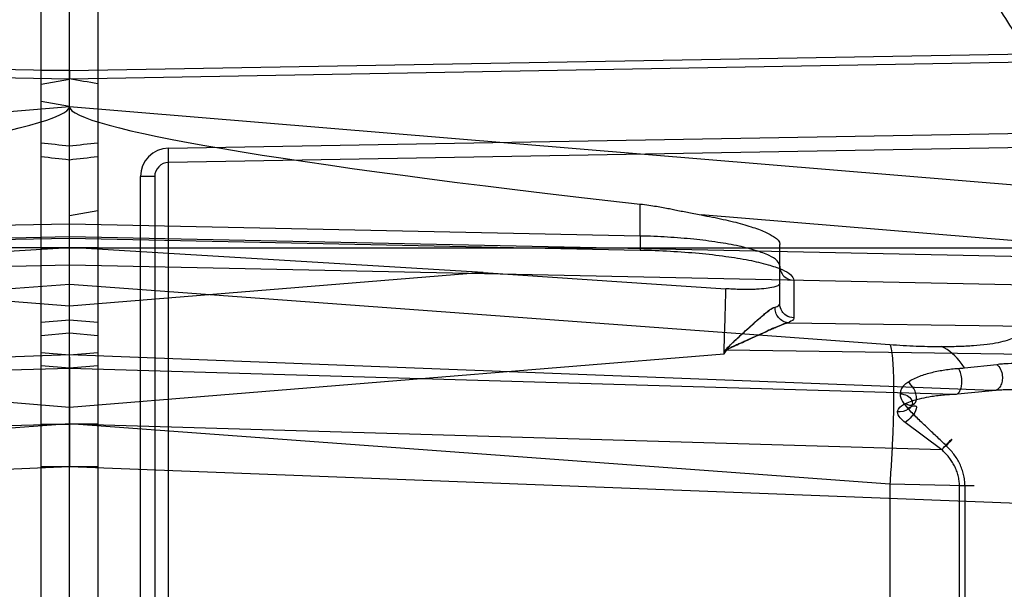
# Model space of a CAD drawing. Header units: millimetres. Extents: x 0 to 297, y 0 to 210.
# Tile 82 of 256: x 143.063 to 143.34, y 93.409 to 93.57. Entities that reach past the tile are written whole.
import ezdxf

# ---------------------------------------------------------------- set-up
doc = ezdxf.new("R2010")
doc.units = ezdxf.units.MM
doc.header["$LTSCALE"] = 16.335
doc.layers.get('0').update_dxf_attribs({"linetype": 'CONTINUOUS'})
for name, color, linetype in [('01_GLOBAL', 7, 'CONTINUOUS'), ('INTFCLR_1', 7, 'CONTINUOUS'), ('INTFCLR_144815', 7, 'CONTINUOUS'), ('INTFCLR_72935', 7, 'CONTINUOUS')]:
    doc.layers.add(name, color=color, linetype=linetype)

msp = doc.modelspace()

# ---------------------------------------------------------------- linework, layer by layer
at = {"color": 7, "linetype": 'Continuous'}
msp.add_circle((144.2368034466, 92.193132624), 3.04, dxfattribs=at)
at = {"color": 9, "linetype": 'Continuous'}
msp.add_arc((144.2368034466, 92.193132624), 3.001038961, 92.9674534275, 177.0325465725, dxfattribs=at)
at = {"layer": '01_GLOBAL', "color": 7, "linetype": 'Continuous'}
msp.add_circle((144.2368034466, 92.193132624), 3.08, dxfattribs=at)
at = {"layer": 'INTFCLR_1', "color": 6, "linetype": 'Continuous'}
for p, q in [((143.076579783, 93.55528370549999), (143.076579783, 94.1293562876)), ((143.068579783, 92.7700561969), (143.068579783, 94.1286563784)), ((143.076579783, 92.76135628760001), (143.076579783, 93.5528861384)), ((143.076579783, 93.54511452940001), (143.068579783, 93.54652514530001)), ((143.1930953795, 93.49845265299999), (143.076579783, 93.5055249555)), ((143.1930953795, 93.49845265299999), (143.2614193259, 93.49389059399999)), ((143.0765809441, 93.4813828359), (143.06858102, 93.4806926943)), ((143.076579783, 93.46829436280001), (143.0765797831, 93.4746901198)), ((143.0765797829, 93.47154780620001), (143.0765797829, 93.46964851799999)), ((143.0765797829, 93.46964851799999), (143.076579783, 93.4660794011)), ((143.076579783, 93.457304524), (143.076579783, 93.46829436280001)), ((143.076579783, 93.4660794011), (143.0765797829, 93.4612703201)), ((143.0765797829, 93.4612703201), (143.0765797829, 93.4558004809)), ((143.076579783, 93.44377818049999), (143.076579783, 93.457304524))]:
    msp.add_line(p, q, dxfattribs=at)
at = {"layer": 'INTFCLR_1', "color": 9, "linetype": 'Continuous'}
for p, q in [((143.0765797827, 93.5552838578), (143.3780296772, 93.56055118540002)), ((143.3780715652, 93.5581536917), (143.076579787, 93.5528861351)), ((143.076579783, 93.55528370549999), (143.068579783, 93.5552837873)), ((143.068579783, 93.5514771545), (143.076579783, 93.5528861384)), ((143.076579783, 93.54511452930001), (143.3449021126, 93.52292941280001)), ((143.1044401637, 93.53342428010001), (143.388165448, 93.5383767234)), ((143.1045099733, 93.5294248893), (143.1044401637, 93.53342428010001)), ((143.4519711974, 93.5354898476), (143.1045099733, 93.5294248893)), ((143.1045099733, 93.2892876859), (143.1045099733, 93.5294248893)), ((143.096579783, 93.2932870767), (143.096579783, 93.5254254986)), ((143.100579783, 93.5254254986), (143.096579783, 93.5254254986)), ((143.100579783, 93.5254254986), (143.100579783, 93.2932870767)), ((143.2372778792, 93.50872794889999), (143.2372778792, 93.5177181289)), ((143.3440660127, 93.5072324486), (143.2543923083, 93.51464674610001)), ((143.2372778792, 93.50872794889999), (143.076579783, 93.5120708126)), ((143.3487194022, 93.50281193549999), (143.0765797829, 93.5084730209)), ((143.076579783, 93.5081321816), (143.2372778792, 93.5047893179)), ((143.2372778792, 93.50872794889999), (143.237264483, 93.504729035)), ((143.068579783, 93.50535628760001), (143.4921648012, 93.50535628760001)), ((143.276579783, 93.48966461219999), (143.276579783, 93.5063604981)), ((143.237264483, 93.504729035), (143.2372778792, 93.5047893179)), ((143.0765797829, 93.50059575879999), (143.3487194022, 93.4949346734)), ((143.1930953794, 93.49845265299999), (143.0765797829, 93.48896404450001)), ((143.0765797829, 93.495162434), (143.3075522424, 93.4782063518)), ((143.2805099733, 93.4962658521), (143.2805099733, 93.4857259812)), ((143.068580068, 93.4844499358), (143.0765800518, 93.4851394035)), ((143.2788106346, 93.4843487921), (143.3487194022, 93.4833248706)), ((143.0685796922, 93.4759826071), (143.0765796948, 93.4752933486)), ((143.076579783, 93.4605782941), (143.2608590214, 93.4755853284)), ((143.3363085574, 93.46528510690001), (143.076579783, 93.4752943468)), ((143.2608590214, 93.4755853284), (143.2617011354, 93.4767221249)), ((143.2617011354, 93.4767221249), (143.3487194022, 93.4754476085)), ((143.0765797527, 93.47154747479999), (143.0685797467, 93.4722366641)), ((143.3285945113, 93.47163466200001), (143.3376501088, 93.4726274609)), ((143.0765797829, 93.47154780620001), (143.3256846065, 93.46424853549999)), ((143.3256846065, 93.46424853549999), (143.3363085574, 93.46528510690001)), ((143.0685797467, 93.4558005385), (143.0765797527, 93.45580042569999)), ((143.3075522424, 93.43896394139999), (143.0765797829, 93.4559200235)), ((143.322161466, 93.4486044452), (143.0765797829, 93.4558004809)), ((143.3221614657, 93.4486044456), (143.3118377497, 93.4562535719)), ((143.0765795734, 93.4437781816), (143.0685795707, 93.4437781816)), ((143.0765801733, 93.44377805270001), (143.0685801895, 93.4437783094)), ((143.376336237, 93.43222638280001), (143.076579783, 93.44377818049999)), ((143.3075522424, 93.43896394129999), (143.3075522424, 93.3797486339)), ((143.3286995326, 93.438447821), (143.3075522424, 93.43896394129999)), ((143.3271539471, 93.3802647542), (143.3271539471, 93.438447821)), ((143.3312935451, 93.438447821), (143.3271539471, 93.438447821)), ((143.3286995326, 93.438447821), (143.3286995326, 93.3802647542))]:
    msp.add_line(p, q, dxfattribs=at)
at = {"layer": 'INTFCLR_1', "color": 7, "linetype": 'Continuous'}
for p, q in [((143.076579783, 93.5536271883), (143.0765797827, 93.5552838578)), ((143.076579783, 93.55528370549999), (143.076579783, 93.5528861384)), ((143.2611437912, 93.4763783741), (143.2610848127, 93.4762708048)), ((143.2615327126, 93.47684684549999), (143.2617011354, 93.4767221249))]:
    msp.add_line(p, q, dxfattribs=at)
at = {"layer": 'INTFCLR_1', "color": 6, "linetype": 'Continuous'}
for radius in [0.4827613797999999, 0.4587930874]:
    msp.add_arc((143.076579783, 93.4093562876), radius, 270, 90.00000002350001, dxfattribs=at)
at = {"layer": 'INTFCLR_1', "color": 9, "linetype": 'Continuous'}
for centre, radius, start, end in [((143.076579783, 93.4093562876), 0.3372409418, 22.4933176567, 89.9999999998), ((142.8734642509, 91.7796497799), 1.766044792, 83.3957093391, 83.6569190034), ((143.104579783, 93.5254254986), 0.008, 91.00000105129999, 179.9999984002), ((142.8402913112, 91.41313511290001), 2.1301170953, 83.6312178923, 83.8476925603), ((143.104579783, 93.5254254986), 0.004, 91.00000006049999, 180.0000000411), ((137.9650720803, 93.6468448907), 5.2985553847, 358.1477669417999, 358.3458032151), ((143.5850940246, 93.3032262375), 0.367200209, 151.7823161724, 152.0054719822), ((143.312095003, 93.6723110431), 0.2013535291, 274.1827350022, 274.7002570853)]:
    msp.add_arc(centre, radius, start, end, dxfattribs=at)
at = {"layer": 'INTFCLR_1', "color": 6, "linetype": 'Continuous'}
msp.add_ellipse((143.3822503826, 93.5198875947), major_axis=(0.3056677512, -0.0252960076), ratio=0.05216603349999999, start_param=-3.137275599, end_param=-2.0606217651, dxfattribs=at)
for points, knots in [([(143.076579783, 93.71611268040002), (143.0795903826, 93.7162409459), (143.0856157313, 93.7164087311), (143.0946569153, 93.7163938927), (143.1036937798, 93.71611257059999), (143.1127183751, 93.71556500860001), (143.1217229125, 93.7147516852), (143.1306995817, 93.71367330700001), (143.1396406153, 93.7123308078), (143.1485382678, 93.7107253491), (143.157384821, 93.70885832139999), (143.1661726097, 93.7067313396), (143.1748940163, 93.70434624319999), (143.1835414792, 93.701705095), (143.1921074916, 93.69881018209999), (143.2005846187, 93.6956640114), (143.2089654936, 93.69226931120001), (143.2172428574, 93.68862901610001), (143.2254096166, 93.68474623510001), (143.2334585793, 93.68062437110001), (143.2413828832, 93.67626692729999), (143.2491754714, 93.6716777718), (143.2568297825, 93.666860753), (143.2643389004, 93.66182021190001), (143.2716964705, 93.6565604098), (143.2788958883, 93.6510860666), (143.2859310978, 93.64540178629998), (143.292795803, 93.6395126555), (143.2994842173, 93.6334236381), (143.3059903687, 93.6271401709), (143.3123087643, 93.6206675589), (143.3184337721, 93.6140115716), (143.3243602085, 93.60717784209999), (143.330082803, 93.60017244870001), (143.3355967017, 93.5930013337), (143.340897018, 93.5856708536), (143.3459792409, 93.5781872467), (143.3508388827, 93.5705571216), (143.355471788, 93.56278700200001), (143.3598738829, 93.55488372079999), (143.3640413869, 93.5468540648), (143.3679706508, 93.538705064), (143.3716582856, 93.5304437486), (143.375101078, 93.5220773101), (143.3782960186, 93.5136130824), (143.3802589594, 93.5079097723), (143.3811981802, 93.5050444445)], [0, 0, 0, 0, 0.0227205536, 0.0454410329, 0.06816134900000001, 0.09088163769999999, 0.1136018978, 0.1363221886, 0.1590426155, 0.1817632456, 0.2044840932, 0.2272051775, 0.2499266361, 0.2726484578, 0.2953706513, 0.3180932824, 0.3408163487, 0.363539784, 0.3862638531, 0.4089891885, 0.4317141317, 0.4544408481, 0.4771673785, 0.4998953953, 0.5226228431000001, 0.5453516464, 0.5680799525, 0.5908095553, 0.6135387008, 0.6362690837, 0.6589990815, 0.6817302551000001, 0.7044610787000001, 0.7271930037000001, 0.7499246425, 0.7726572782, 0.7953897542, 0.8181230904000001, 0.8408563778, 0.8635903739, 0.8863244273, 0.90905904, 0.9317938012, 0.9545290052, 0.9772643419, 1, 1, 1, 1]), ([(143.076579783, 93.7074274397), (143.082523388, 93.7076713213), (143.0944283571, 93.7078023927), (143.1122609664, 93.706931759), (143.1300417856, 93.7049901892), (143.1477625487, 93.70197036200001), (143.1653190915, 93.6978722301), (143.1823313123, 93.6927977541), (143.1989691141, 93.6867470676), (143.2152260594, 93.67972564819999), (143.2312964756, 93.6716018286), (143.2468445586, 93.6625240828), (143.2618072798, 93.6525310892), (143.27613507, 93.6416594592), (143.2897753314, 93.6299495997), (143.3026838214, 93.6174413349), (143.3148106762, 93.6041852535), (143.3261148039, 93.5902268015), (143.3365490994, 93.5756280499), (143.3460835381, 93.56043626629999), (143.3546880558, 93.5447002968), (143.3623299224, 93.52848045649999), (143.3689790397, 93.51184559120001), (143.3746162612, 93.4948500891), (143.3792252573, 93.4775463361), (143.3827898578, 93.4599937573), (143.3852960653, 93.44225909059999), (143.3867342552, 93.42441400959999), (143.3871004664, 93.40653322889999), (143.3863965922, 93.3886799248), (143.3846282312, 93.37091291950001), (143.3818020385, 93.3532852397), (143.3779280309, 93.33585793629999), (143.373019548, 93.3186922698), (143.3670955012, 93.3018544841), (143.3601798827, 93.285410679), (143.3523013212, 93.2694220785), (143.3434867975, 93.2539380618), (143.3337719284, 93.23901886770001), (143.3231929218, 93.2247162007), (143.3117899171, 93.2110788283), (143.2995931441, 93.1981420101), (143.2866555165, 93.18596271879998), (143.2730160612, 93.17457492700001), (143.2587305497, 93.16402387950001), (143.243846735, 93.1543452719), (143.2284243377, 93.1455749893), (143.2125338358, 93.137749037), (143.1965569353, 93.1310271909), (143.180998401, 93.1255102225), (143.1665503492, 93.1212402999), (143.1534700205, 93.1180479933), (143.1418191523, 93.11571979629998), (143.1307532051, 93.1139361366), (143.1193149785, 93.1125203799), (143.1065976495, 93.11146519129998), (143.0921887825, 93.11092295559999), (143.0820095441, 93.1110623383), (143.076579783, 93.1112851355)], [0, 0, 0, 0, 0.0185657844, 0.0371317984, 0.05569073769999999, 0.0743563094, 0.09320240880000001, 0.1119235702, 0.129729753, 0.1484268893, 0.1671582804, 0.1858963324, 0.2045840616, 0.2232805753, 0.241995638, 0.2606572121, 0.2793460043, 0.298034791, 0.3166822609, 0.3353170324, 0.3539796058, 0.3726237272, 0.3912431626, 0.4098577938, 0.4284754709, 0.4470981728, 0.4657246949, 0.4843423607, 0.5029403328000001, 0.5215094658, 0.5400731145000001, 0.5586325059, 0.5771954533, 0.5957587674, 0.6143211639, 0.6328711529, 0.651401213, 0.6699184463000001, 0.6884460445, 0.7069331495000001, 0.7254085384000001, 0.7438945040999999, 0.7623917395, 0.7808314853, 0.7993176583, 0.8177869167, 0.8362093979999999, 0.8546575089, 0.8730374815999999, 0.8902753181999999, 0.9061521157, 0.9200376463, 0.9322836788, 0.9432240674, 0.9550134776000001, 0.9682465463, 0.9830392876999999, 1, 1, 1, 1]), ([(143.2372778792, 93.5177181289), (143.2380904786, 93.51762807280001), (143.2396229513, 93.51743283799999), (143.2417891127, 93.5170990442), (143.2437154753, 93.5167600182), (143.2454424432, 93.5164328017), (143.2471032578, 93.51610055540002), (143.2487838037, 93.51575540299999), (143.2505618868, 93.51538661), (143.2524369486, 93.5150091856), (143.2537228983, 93.5147649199), (143.2543923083, 93.51464674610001)], [0, 0, 0, 0, 0.1410117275, 0.2664018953, 0.3779880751, 0.4783518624, 0.5695556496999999, 0.6701109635, 0.77425525, 0.8827577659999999, 1, 1, 1, 1]), ([(143.2543923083, 93.51464674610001), (143.2554653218, 93.5144573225), (143.2575547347, 93.51406791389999), (143.2605877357, 93.5134349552), (143.2634220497, 93.5127720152), (143.2660323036, 93.51208456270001), (143.2683943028, 93.511379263), (143.2704896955, 93.5106608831), (143.27229095, 93.50994141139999), (143.273810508, 93.5092112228), (143.2753633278, 93.5082818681), (143.2765797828, 93.50721770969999), (143.2765797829, 93.5063604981)], [0, 0, 0, 0, 0.1347372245, 0.2627983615, 0.3830981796, 0.4946462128, 0.5965084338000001, 0.6879283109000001, 0.7682334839, 0.8369638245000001, 0.8939998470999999, 1, 1, 1, 1]), ([(143.2765797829, 93.4954946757), (143.2765797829, 93.4948068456), (143.2746623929, 93.49427345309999), (143.272632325, 93.493913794), (143.2703983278, 93.49374238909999), (143.2684035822, 93.4936777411), (143.2667316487, 93.4936684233), (143.2649943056, 93.4937009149), (143.2632148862, 93.49377348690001), (143.2620194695, 93.4938474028), (143.2614193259, 93.49389059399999)], [0, 0, 0, 0, 0.132671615, 0.2689849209, 0.447146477, 0.5486316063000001, 0.6565675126, 0.768990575, 0.8839423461, 1, 1, 1, 1])]:
    msp.add_open_spline(points, degree=3, knots=knots, dxfattribs=at)
at = {"layer": 'INTFCLR_1', "color": 9, "linetype": 'Continuous'}
for points, knots in [([(143.276579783, 93.5002044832), (143.276579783, 93.500767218), (143.275680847, 93.5021203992), (143.273273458, 93.50343941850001), (143.2696384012, 93.5047999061), (143.2647933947, 93.5059956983), (143.25890702, 93.50704451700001), (143.2521875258, 93.5078746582), (143.2448854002, 93.5084605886), (143.2398473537, 93.5086691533), (143.2372778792, 93.50872794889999)], [0, 0, 0, 0, 0.0408830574, 0.1056873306, 0.1996446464, 0.3215762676, 0.4679260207, 0.6337729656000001, 0.8132770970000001, 1, 1, 1, 1]), ([(143.2372778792, 93.5047893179), (143.2401039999, 93.5047305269), (143.2456443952, 93.50452208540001), (143.25367553, 93.503936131), (143.2610648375, 93.5031069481), (143.2675379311, 93.5020570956), (143.2728596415, 93.5008681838), (143.2768547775, 93.4995006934), (143.2794699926, 93.49822236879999), (143.2805097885, 93.49684018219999), (143.2805099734, 93.4962658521)], [0, 0, 0, 0, 0.1880497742, 0.3687531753, 0.5355764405, 0.6825782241, 0.8047208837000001, 0.8982838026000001, 0.9617924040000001, 1, 1, 1, 1]), ([(143.276579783, 93.5002044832), (143.276579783, 93.4997171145), (143.2767787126, 93.49869098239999), (143.2779053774, 93.49695726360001), (143.2795027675, 93.4962831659), (143.2805099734, 93.4962658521)], [0, 0, 0, 0, 0.2408622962, 0.5021555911, 1, 1, 1, 1]), ([(143.2788106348, 93.4843487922), (143.2783395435, 93.4843927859), (143.2773482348, 93.4846992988), (143.276125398, 93.4857216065), (143.2753522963, 93.4871453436), (143.2752015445, 93.48820964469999), (143.2752203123, 93.4887121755)], [0, 0, 0, 0, 0.2299956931, 0.4894678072, 0.7555475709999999, 1, 1, 1, 1]), ([(143.2752203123, 93.4887121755), (143.275420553, 93.4887752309), (143.2759120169, 93.48895068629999), (143.2765797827, 93.489310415), (143.276579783, 93.48966461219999)], [0, 0, 0, 0, 0.3721368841, 1, 1, 1, 1]), ([(143.2805099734, 93.4857259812), (143.279757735, 93.485738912), (143.2784437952, 93.4861449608), (143.2769758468, 93.4876109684), (143.276579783, 93.4889217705), (143.276579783, 93.48966461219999)], [0, 0, 0, 0, 0.3704569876, 0.6342246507, 1, 1, 1, 1]), ([(143.2805099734, 93.4857259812), (143.2805099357, 93.4856), (143.2802285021, 93.48485496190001), (143.2793987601, 93.4845714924), (143.2788106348, 93.4843487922)], [0, 0, 0, 0, 0.1668937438, 1, 1, 1, 1]), ([(143.3220638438, 93.4776446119), (143.3236451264, 93.4776446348), (143.3266659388, 93.4776887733), (143.3309519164, 93.47790115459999), (143.3347343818, 93.47825831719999), (143.3379228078, 93.4787319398), (143.3405222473, 93.47936452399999), (143.3426229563, 93.4800956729), (143.3440652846, 93.4812078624), (143.3440660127, 93.4819887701)], [0, 0, 0, 0, 0.2052123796, 0.3919471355, 0.5569433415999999, 0.6975085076, 0.8116792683, 0.8986569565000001, 1, 1, 1, 1]), ([(143.3075522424, 93.4782063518), (143.3100335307, 93.47802421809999), (143.3135577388, 93.4778231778), (143.3183972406, 93.4776731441), (143.3207510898, 93.4776445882), (143.3220638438, 93.4776446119)], [0, 0, 0, 0, 0.5138590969, 0.7288664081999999, 1, 1, 1, 1]), ([(143.3075522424, 93.4782063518), (143.3077722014, 93.47766312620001), (143.3080744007, 93.47612824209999), (143.3083810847, 93.4732542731), (143.3085679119, 93.4692478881), (143.30862862, 93.464232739), (143.3085474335, 93.4584123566), (143.3083321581, 93.4520740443), (143.3079995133, 93.44553134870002), (143.3077108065, 93.4411404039), (143.3075522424, 93.43896394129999)], [0, 0, 0, 0, 0.0446836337, 0.1180928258, 0.220778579, 0.350104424, 0.5005438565, 0.6645107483, 0.8336200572, 1, 1, 1, 1]), ([(143.3285944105, 93.4716347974), (143.3282942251, 93.4720817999), (143.3265709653, 93.474488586), (143.3242922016, 93.4766667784), (143.3220638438, 93.4776446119)], [0, 0, 0, 0, 0.1811781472, 1, 1, 1, 1]), ([(143.3376501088, 93.4726274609), (143.3385628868, 93.47188026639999), (143.3393013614, 93.470094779), (143.3392349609, 93.46790208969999), (143.3387460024, 93.46640380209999), (143.3376932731, 93.4652956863), (143.3366903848, 93.4652038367), (143.3363085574, 93.46528510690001)], [0, 0, 0, 0, 0.3776251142, 0.5465049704, 0.7010022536, 0.8750278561, 1, 1, 1, 1]), ([(143.3376501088, 93.4726274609), (143.3381775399, 93.47270369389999), (143.3392496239, 93.4728232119), (143.3414456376, 93.4729601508), (143.3442713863, 93.47295604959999), (143.3471303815, 93.4727517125), (143.3494457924, 93.4724759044), (143.3517740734, 93.4721205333), (143.3546658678, 93.4715346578), (143.3580805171, 93.4705857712), (143.3614191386, 93.46936632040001), (143.3641118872, 93.4680998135), (143.3661895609, 93.4669189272), (143.3682130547, 93.4656205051), (143.3706178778, 93.4637651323), (143.3727969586, 93.46160136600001), (143.3743841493, 93.4596680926), (143.3758856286, 93.4575619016), (143.3771811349, 93.45525668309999), (143.378241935, 93.45278098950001), (143.3791626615, 93.4501227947), (143.3799814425, 93.44657648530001), (143.3802483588, 93.44365000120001), (143.3802841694, 93.4421537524)], [0, 0, 0, 0, 0.0269372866, 0.0544915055, 0.1111887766, 0.1696140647, 0.1992706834, 0.2290360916, 0.2886481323, 0.3482924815, 0.4080109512, 0.4681104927, 0.4984510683, 0.5287577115, 0.5895870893, 0.6516014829, 0.6835097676, 0.7159327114, 0.7822646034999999, 0.8166313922, 0.8519861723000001, 0.9243469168, 1, 1, 1, 1]), ([(143.3127114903, 93.4676518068), (143.3137083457, 93.46834015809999), (143.3153795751, 93.4691168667), (143.3176739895, 93.46991074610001), (143.3194411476, 93.47039680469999), (143.3212376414, 93.47079058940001), (143.3230625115, 93.4711004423), (143.3249126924, 93.4713363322), (143.3261562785, 93.4714466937), (143.3267812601, 93.4714938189)], [0, 0, 0, 0, 0.2468743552, 0.3709405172, 0.4952004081, 0.6199982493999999, 0.7456302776, 0.8722743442, 1, 1, 1, 1]), ([(143.3256846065, 93.46424853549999), (143.3260578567, 93.46412413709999), (143.3269033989, 93.4644147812), (143.3274807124, 93.46547537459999), (143.3278241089, 93.4667540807), (143.3278873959, 93.46885718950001), (143.3274862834, 93.4706041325), (143.3267812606, 93.4714938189)], [0, 0, 0, 0, 0.1385612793, 0.2567512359, 0.4177178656, 0.6002132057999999, 1, 1, 1, 1]), ([(143.3127114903, 93.4676518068), (143.3124258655, 93.46745728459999), (143.3113514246, 93.4666749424), (143.3104336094, 93.46539538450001), (143.3104194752, 93.4643906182)], [0, 0, 0, 0, 0.2558966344, 1, 1, 1, 1]), ([(143.3119357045, 93.461593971), (143.3121921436, 93.4614410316), (143.3128785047, 93.4611105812), (143.3144026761, 93.4611007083), (143.3152034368, 93.46275486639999), (143.3149608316, 93.4643670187), (143.3142454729, 93.4660984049), (143.3133545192, 93.46716333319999), (143.3127114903, 93.4676518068)], [0, 0, 0, 0, 0.0935169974, 0.2401388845, 0.4178878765, 0.5795530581, 0.7470812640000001, 1, 1, 1, 1]), ([(143.3104194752, 93.4643906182), (143.3107849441, 93.464356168), (143.311776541, 93.4641628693), (143.3133041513, 93.46349687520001), (143.3142774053, 93.4614782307), (143.3125055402, 93.45948692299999), (143.3107514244, 93.45922716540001), (143.3097125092, 93.4592669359)], [0, 0, 0, 0, 0.1111362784, 0.3053687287, 0.4895771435, 0.6852378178, 1, 1, 1, 1]), ([(143.3119357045, 93.461593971), (143.3125576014, 93.46189805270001), (143.3138746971, 93.462412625), (143.3160755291, 93.46303179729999), (143.3182181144, 93.4634694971), (143.3202618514, 93.46378117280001), (143.3220472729, 93.4639907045), (143.3238576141, 93.4641471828), (143.3250733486, 93.4642195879), (143.3256846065, 93.46424853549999)], [0, 0, 0, 0, 0.1474790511, 0.3002106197, 0.4867282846, 0.6129345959, 0.7405733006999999, 0.8696313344, 1, 1, 1, 1]), ([(143.3363085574, 93.46528510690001), (143.3368240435, 93.4653442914), (143.3378676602, 93.4654413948), (143.3399948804, 93.46555199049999), (143.3427111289, 93.46555263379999), (143.3454494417, 93.4653970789), (143.3476534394, 93.4651819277), (143.3498495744, 93.4649062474), (143.352560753, 93.4644488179), (143.355749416, 93.46370471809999), (143.358848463, 93.462744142), (143.3613443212, 93.4617412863), (143.3632653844, 93.4608027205), (143.3651161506, 93.4597752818), (143.3673120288, 93.45831087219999), (143.3693167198, 93.45658550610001), (143.3707749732, 93.45503934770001), (143.3721411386, 93.45336901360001), (143.3733289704, 93.45153073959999), (143.3743035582, 93.4495468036), (143.3751492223, 93.44743099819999), (143.3759021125, 93.4445983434), (143.3761538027, 93.4422501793), (143.3761894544, 93.4410526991)], [0, 0, 0, 0, 0.0296717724, 0.0599154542, 0.1217847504, 0.1848901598, 0.2166786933, 0.2484054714, 0.3114486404, 0.3738125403, 0.435511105, 0.4968160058, 0.5274058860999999, 0.5577275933, 0.6178205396, 0.6779996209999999, 0.7085115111, 0.7392634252, 0.8013182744, 0.8330912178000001, 0.8655644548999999, 0.9314916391, 1, 1, 1, 1]), ([(143.3097125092, 93.4592669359), (143.3097153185, 93.45954512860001), (143.3101199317, 93.4606470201), (143.3111874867, 93.4612277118), (143.3119357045, 93.461593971)], [0, 0, 0, 0, 0.2503529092, 1, 1, 1, 1]), ([(143.3126388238, 93.4602316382), (143.3128968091, 93.4603985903), (143.3135038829, 93.4607914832), (143.3155055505, 93.4612831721), (143.314630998, 93.4589821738), (143.3134988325, 93.4577040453), (143.3125018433, 93.4567388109), (143.3118377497, 93.4562535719)], [0, 0, 0, 0, 0.1132762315, 0.2951301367, 0.5154930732, 0.6968122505, 1, 1, 1, 1]), ([(143.3118377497, 93.4562535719), (143.3113524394, 93.45666725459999), (143.3104611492, 93.45748828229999), (143.3096872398, 93.4586550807), (143.3097125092, 93.4592669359)], [0, 0, 0, 0, 0.5101280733, 1, 1, 1, 1]), ([(143.3234395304, 93.4497246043), (143.3229765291, 93.4501642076), (143.3220522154, 93.4510413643), (143.3206688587, 93.45235454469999), (143.319288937, 93.45365959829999), (143.3179175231, 93.45496170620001), (143.3165526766, 93.4562586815), (143.3147657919, 93.4579866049), (143.3134633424, 93.45931420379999), (143.3126388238, 93.4602316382)], [0, 0, 0, 0, 0.1270897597, 0.2536547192, 0.3796825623, 0.5051622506, 0.6300983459, 0.7544610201, 1, 1, 1, 1]), ([(143.3221614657, 93.4486044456), (143.3224012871, 93.44887060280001), (143.3231777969, 93.44973231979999), (143.3261355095, 93.45288498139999), (143.3239702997, 93.4503264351), (143.3234395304, 93.4497246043)], [0, 0, 0, 0, 0.1652971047, 0.6297668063, 1, 1, 1, 1]), ([(143.3286995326, 93.438447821), (143.328700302, 93.4389876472), (143.3286360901, 93.44006272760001), (143.3283501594, 93.44165026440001), (143.3278834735, 93.4431913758), (143.327252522, 93.4446684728), (143.3264766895, 93.4460669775), (143.3255754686, 93.44737956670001), (143.3245614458, 93.4486029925), (143.3238207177, 93.44935976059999), (143.3234395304, 93.4497246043)], [0, 0, 0, 0, 0.1265971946, 0.2518461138, 0.3774734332, 0.5034004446, 0.6278158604, 0.7519247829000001, 0.8762583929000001, 1, 1, 1, 1]), ([(143.3271539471, 93.438447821), (143.3271539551, 93.43893382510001), (143.32709226, 93.43990256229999), (143.3268195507, 93.44133236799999), (143.3263767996, 93.4427205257), (143.3257788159, 93.4440512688), (143.3250420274, 93.44531053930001), (143.3241865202, 93.4464927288), (143.3232244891, 93.4475955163), (143.3225219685, 93.4482751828), (143.3221614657, 93.4486044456)], [0, 0, 0, 0, 0.125094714, 0.2490630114, 0.3737696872, 0.4992654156, 0.6238153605, 0.7486538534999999, 0.8743302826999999, 1, 1, 1, 1])]:
    msp.add_open_spline(points, degree=3, knots=knots, dxfattribs=at)
at = {"layer": 'INTFCLR_1', "color": 7, "linetype": 'Continuous'}
for points, knots in [([(143.2610848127, 93.4762708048), (143.2612234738, 93.4767367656), (143.2621701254, 93.4775661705), (143.2632715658, 93.4787166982), (143.2644508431, 93.4798000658), (143.2657499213, 93.481008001), (143.2673409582, 93.4824661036), (143.2691919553, 93.48413625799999), (143.2709400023, 93.48568692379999), (143.2728725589, 93.4872621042), (143.274250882, 93.4884069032), (143.2752203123, 93.4887121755)], [0, 0, 0, 0, 0.0771679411, 0.186760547, 0.2587850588, 0.330097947, 0.4686846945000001, 0.6011092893, 0.7261472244, 0.8386720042, 1, 1, 1, 1]), ([(143.2615327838, 93.4768468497), (143.2617788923, 93.4772625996), (143.2625074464, 93.4779583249), (143.2636774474, 93.47908834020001), (143.2649131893, 93.48023182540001), (143.2662384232, 93.4814547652), (143.2676414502, 93.48273873), (143.2693243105, 93.4842528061), (143.2708940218, 93.4856514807), (143.2728366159, 93.487225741), (143.2740931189, 93.48841262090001), (143.2752202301, 93.48871212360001)], [0, 0, 0, 0, 0.0797879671, 0.1634300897, 0.2699219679, 0.3573920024, 0.4613591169, 0.5839088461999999, 0.7315529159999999, 0.8074013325, 1, 1, 1, 1]), ([(143.2788106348, 93.4843487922), (143.2783204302, 93.48422205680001), (143.2772271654, 93.4838396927), (143.2754792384, 93.48308514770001), (143.2734622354, 93.48217813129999), (143.2712695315, 93.4811721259), (143.2689527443, 93.48012004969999), (143.2669647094, 93.4792215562), (143.2653365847, 93.47849087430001), (143.2640987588, 93.4779327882), (143.2630710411, 93.47746378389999), (143.2622339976, 93.4770617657), (143.2616675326, 93.4767433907), (143.2612494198, 93.4765387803), (143.2611437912, 93.4763783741)], [0, 0, 0, 0, 0.0782759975, 0.1785758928, 0.2943640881, 0.4201515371, 0.5515403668, 0.6877357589, 0.757411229, 0.8274637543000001, 0.8975443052, 0.9323870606, 0.9703078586, 1, 1, 1, 1]), ([(143.2617011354, 93.4767221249), (143.2620831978, 93.4770580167), (143.2632710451, 93.47751698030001), (143.2650275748, 93.47836578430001), (143.2671675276, 93.4793078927), (143.269415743, 93.48033171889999), (143.2714495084, 93.4812558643), (143.273193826, 93.48205301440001), (143.2745829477, 93.4826836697), (143.2764546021, 93.483509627), (143.2778326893, 93.4840959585), (143.2788106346, 93.4843487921)], [0, 0, 0, 0, 0.08142469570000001, 0.1985611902, 0.314753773, 0.4548436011, 0.5942216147, 0.6722304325, 0.761840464, 0.8383251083, 1, 1, 1, 1])]:
    msp.add_open_spline(points, degree=3, knots=knots, dxfattribs=at)
at = {"layer": 'INTFCLR_1', "color": 9, "linetype": 'Continuous'}
msp.add_open_spline([(143.3104194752, 93.4643906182), (143.3103973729, 93.462819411), (143.3115942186, 93.46140551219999), (143.3126388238, 93.4602316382)], degree=3, dxfattribs=at)
at = {"layer": 'INTFCLR_144815', "color": 6, "linetype": 'Continuous'}
for radius in [0.5104906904, 0.4864760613]:
    msp.add_circle((143.076579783, 93.4093562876), radius, dxfattribs=at)
for radius, start, end in [(0.7037433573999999, 313.9937911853, 154.5150993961), (0.6797433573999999, 312.9543589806, 154.5144414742), (0.6572577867, 282.2440355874, 71.2863570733), (0.5288304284, 45.0000000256, 314.9999999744), (0.5278840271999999, 44.999999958, 315.000000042), (0.5271191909, 44.99999997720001, 315.0000000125), (0.5111765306, 47.86578076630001, 312.1342192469), (0.5038693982, 45.72777364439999, 314.2722263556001), (0.4878728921, 45.6663486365, 314.3336513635), (0.4878399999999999, 45.741955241, 314.258044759)]:
    msp.add_arc((143.076579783, 93.4093562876), radius, start, end, dxfattribs=at)
at = {"layer": 'INTFCLR_144815', "color": 9, "linetype": 'Continuous'}
for centre, radius, start, end in [((143.076579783, 93.4093562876), 0.5509009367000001, 52.2436298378, 307.7563701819), ((143.076579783, 93.4093562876), 0.6528896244, 292.4997540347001, 54.0964566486), ((143.076579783, 93.4093562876), 0.518921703, 52.5411294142, 307.4588705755), ((143.076579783, 93.4093562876), 0.5036973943, 45.7280221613, 314.2719778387), ((143.076579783, 93.4093562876), 0.4956986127, 45.73034182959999, 314.2696581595), ((143.0765826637, 93.40935763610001), 0.5889741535, 292.4997540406, 54.09645665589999)]:
    msp.add_arc(centre, radius, start, end, dxfattribs=at)
at = {"layer": 'INTFCLR_72935', "color": 6, "linetype": 'Continuous'}
for p, q in [((143.076579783, 92.76135628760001), (143.076579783, 94.1293562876)), ((143.084579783, 94.1286563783), (143.084579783, 92.7700561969)), ((143.076579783, 93.5144788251), (143.084579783, 93.515889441)), ((142.960039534, 93.49845053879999), (143.076579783, 93.50552433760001)), ((143.0845785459, 93.4806926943), (143.0765786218, 93.4813828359)), ((143.0765797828, 93.4746901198), (143.0765797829, 93.46829436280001)), ((143.076579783, 93.46964851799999), (143.0765797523, 93.4711190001)), ((143.0765797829, 93.4660794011), (143.076579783, 93.46964851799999)), ((143.0765797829, 93.46829436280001), (143.0765797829, 93.457304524)), ((143.076579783, 93.4612703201), (143.0765797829, 93.4660794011)), ((143.076579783, 93.4558004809), (143.076579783, 93.4612703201)), ((143.0765797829, 93.457304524), (143.0765797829, 93.44377818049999))]:
    msp.add_line(p, q, dxfattribs=at)
at = {"layer": 'INTFCLR_72935', "color": 9, "linetype": 'Continuous'}
for p, q in [((142.7751298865, 93.5605510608), (143.0765797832, 93.55528373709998)), ((143.076579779, 93.5528861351), (142.7750880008, 93.5581536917)), ((142.8082574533, 93.52292941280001), (143.0765797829, 93.54511452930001)), ((143.0765797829, 93.5120708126), (142.9158816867, 93.50872794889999)), ((143.076579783, 93.5084730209), (142.8044401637, 93.50281193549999)), ((142.9158816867, 93.5047893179), (143.0765797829, 93.5081321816)), ((143.084579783, 93.50535628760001), (142.6609947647, 93.50535628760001)), ((142.8044401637, 93.4949346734), (143.076579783, 93.50059575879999)), ((143.0765797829, 93.4889599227), (142.9600395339, 93.49845053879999)), ((142.8456073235, 93.4782063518), (143.076579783, 93.495162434)), ((143.0765795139, 93.4851394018), (143.0845794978, 93.4844499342)), ((143.0765797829, 93.4752943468), (142.8168510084, 93.46528510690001)), ((142.8923005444, 93.4755812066), (143.0765797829, 93.4605741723)), ((143.0765798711, 93.475293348), (143.0845798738, 93.4759826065)), ((143.0845798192, 93.4722366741), (143.0765798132, 93.4715474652)), ((142.8274749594, 93.46424853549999), (143.076579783, 93.47154780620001)), ((143.076579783, 93.4558004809), (142.8309980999, 93.4486044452)), ((143.076579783, 93.4559200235), (142.8456073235, 93.43896394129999)), ((143.0845798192, 93.4558004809), (143.0765798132, 93.4558004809)), ((143.0765797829, 93.44377818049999), (142.7768233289, 93.43222638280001)), ((143.0845793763, 93.4437783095), (143.0765793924, 93.4437780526)), ((143.0845799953, 93.4437781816), (143.0765799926, 93.4437781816))]:
    msp.add_line(p, q, dxfattribs=at)
at = {"layer": 'INTFCLR_72935', "color": 6, "linetype": 'Continuous'}
for centre, radius, start, end in [((143.076579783, 93.4093562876), 0.4827613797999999, 90, 270.0000000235), ((143.076579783, 93.4093562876), 0.4587930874, 90, 270.0000000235), ((142.8117299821, 92.050431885), 1.5256733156, 79.6978612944, 80.0030733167)]:
    msp.add_arc(centre, radius, start, end, dxfattribs=at)
at = {"layer": 'INTFCLR_72935', "color": 9, "linetype": 'Continuous'}
for centre, radius, start, end in [((143.076579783, 93.4093562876), 0.3372409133, 90.00000000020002, 157.5066823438), ((143.2796954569, 91.779648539), 1.766046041, 96.34308112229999, 96.6042906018), ((143.3128685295, 91.41313259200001), 2.1301196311, 96.15230752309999, 96.3687819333)]:
    msp.add_arc(centre, radius, start, end, dxfattribs=at)
at = {"layer": 'INTFCLR_72935', "color": 6, "linetype": 'Continuous'}
msp.add_ellipse((142.7709091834, 93.5198875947), major_axis=(0.3056677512, 0.0252960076), ratio=0.05216603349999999, start_param=-1.0809708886, end_param=-0.0043170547, dxfattribs=at)
for points, knots in [([(142.7719613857, 93.5050444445), (142.7729006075, 93.5079097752), (142.7748635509, 93.5136130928), (142.778058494, 93.5220773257), (142.7815012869, 93.5304437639), (142.7851889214, 93.5387050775), (142.7891181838, 93.5468540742), (142.7932856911, 93.5548837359), (142.797687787, 93.5627870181), (142.8023207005, 93.5705571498), (142.8071803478, 93.5781872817), (142.8122625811, 93.5856709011), (142.8175629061, 93.5930013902), (142.8230768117, 93.60017251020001), (142.8287994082, 93.6071779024), (142.8347258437, 93.6140116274), (142.8408508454, 93.620667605), (142.8471692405, 93.627140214), (142.8536753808, 93.6334236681), (142.8603637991, 93.6395126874), (142.8672284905, 93.6454018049), (142.8742637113, 93.65108609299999), (142.8814631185, 93.6565604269), (142.8888207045, 93.661820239), (142.8963298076, 93.6668607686), (142.9039841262, 93.67167779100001), (142.9117767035, 93.6762669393), (142.9197010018, 93.68062437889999), (142.9277499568, 93.68474623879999), (142.9359167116, 93.68862901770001), (142.9441940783, 93.69226931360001), (142.9525749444, 93.6956640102), (142.9610520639, 93.6988101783), (142.9696180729, 93.7017050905), (142.9782655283, 93.70434623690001), (142.9869869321, 93.7067313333), (142.9957747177, 93.7088583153), (143.0046212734, 93.7107253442), (143.0135189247, 93.71233080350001), (143.0224599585, 93.7136733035), (143.0314366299, 93.71475168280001), (143.0404411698, 93.7155650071), (143.0494657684, 93.71611256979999), (143.0585026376, 93.7163938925), (143.0675438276, 93.71640873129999), (143.0735691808, 93.716240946), (143.076579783, 93.71611268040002)], [0, 0, 0, 0, 0.0227356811, 0.0454710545, 0.0682062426, 0.09094098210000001, 0.1136756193, 0.1364096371, 0.1591436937, 0.1818769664, 0.2046103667, 0.2273428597, 0.2500755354, 0.2728072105, 0.2955391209, 0.3182699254, 0.3410011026, 0.3637310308, 0.3864614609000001, 0.4091905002, 0.4319201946, 0.4546483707, 0.4773773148, 0.5001046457, 0.5228327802, 0.5455591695, 0.5682859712, 0.5910108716, 0.6137361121, 0.6364602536, 0.6591836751, 0.681906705, 0.7046293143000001, 0.7273515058, 0.750073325, 0.77279473, 0.7955158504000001, 0.8182366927, 0.8409573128, 0.8636777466, 0.886398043, 0.9091183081, 0.9318386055, 0.9545589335, 0.9772794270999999, 1, 1, 1, 1]), ([(143.076579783, 93.1112851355), (143.0706361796, 93.111041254), (143.0587312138, 93.1109101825), (143.0408986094, 93.1117808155), (143.0231177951, 93.113722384), (143.005397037, 93.1167422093), (142.9878404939, 93.12084034), (142.9708282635, 93.1259148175), (142.954190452, 93.1319655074), (142.9379335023, 93.1389869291), (142.9218630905, 93.1471107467), (142.9063150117, 93.1561884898), (142.8913522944, 93.16618148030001), (142.8770245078, 93.1770531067), (142.8633842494, 93.18876296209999), (142.8504757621, 93.2012712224), (142.8383489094, 93.214527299), (142.8270447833, 93.2284857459), (142.8166104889, 93.2430844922), (142.8070760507, 93.2582762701), (142.7984715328, 93.274012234), (142.7908296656, 93.2902320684), (142.7841805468, 93.3068669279), (142.7785433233, 93.3238624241), (142.7739343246, 93.34116617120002), (142.7703697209, 93.3587187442), (142.7678635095, 93.37645340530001), (142.7664253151, 93.394298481), (142.7660590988, 93.4121792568), (142.7667629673, 93.4300325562), (142.768531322, 93.4477995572), (142.7713575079, 93.4654272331), (142.7752315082, 93.4828545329), (142.7801399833, 93.5000201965), (142.7860640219, 93.5168579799), (142.7929796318, 93.5333017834), (142.8008581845, 93.54929038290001), (142.809672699, 93.5647743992), (142.8193875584, 93.57969359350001), (142.8299665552, 93.5939962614), (142.84136955, 93.6076336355), (142.8535663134, 93.62057045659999), (142.8665039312, 93.6327497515), (142.8801433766, 93.64413754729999), (142.8944288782, 93.6546885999), (142.9093126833, 93.6643672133), (142.9247350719, 93.67313750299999), (142.9406255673, 93.6809634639), (142.9566024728, 93.68768532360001), (142.9721610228, 93.693202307), (142.9866090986, 93.6974722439), (142.9996894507, 93.70066456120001), (143.0113403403, 93.7029927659), (143.0224063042, 93.7047764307), (143.0338445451, 93.7061921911), (143.0465618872, 93.7072473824), (143.060970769, 93.7077896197), (143.0711500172, 93.7076502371), (143.076579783, 93.7074274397)], [0, 0, 0, 0, 0.0185657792, 0.0371317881, 0.0556907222, 0.0743562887, 0.09320238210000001, 0.1119235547, 0.1297297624, 0.1484268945, 0.1671582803, 0.1858963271, 0.2045840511, 0.2232805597, 0.2419956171, 0.2606571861, 0.279345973, 0.2980347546, 0.3166822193, 0.3353169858, 0.3539795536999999, 0.37262367, 0.3912431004, 0.4098577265, 0.4284753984, 0.447098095, 0.4657246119, 0.4843422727, 0.5029402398, 0.5215093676, 0.5400730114, 0.5586323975, 0.5771953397, 0.5957586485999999, 0.6143210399, 0.632871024, 0.6514010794, 0.6699183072, 0.6884459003, 0.706933, 0.7254083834, 0.7438943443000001, 0.7623915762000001, 0.7808313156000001, 0.7993174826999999, 0.8177867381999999, 0.836209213, 0.8546573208, 0.8730372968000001, 0.8902751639, 0.9061519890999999, 0.920037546, 0.9322836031, 0.9432240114, 0.9550134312, 0.9682465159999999, 0.9830392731, 1, 1, 1, 1])]:
    msp.add_open_spline(points, degree=3, knots=knots, dxfattribs=at)

doc.saveas('drawing.dxf')
